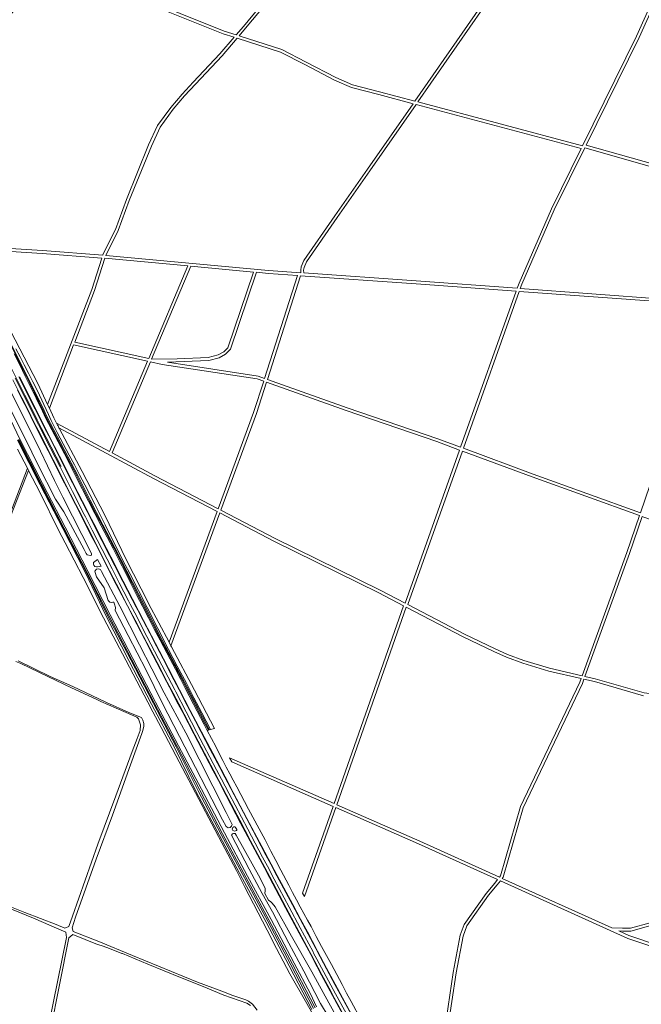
# Model space of a CAD drawing. Header units: metres. Extents: x 168032 to 180145, y 382923 to 399665.
# Tile 18 of 256: x 178436 to 179068, y 384067 to 385066. Entities that reach past the tile are written whole.
import ezdxf

# ---------------------------------------------------------------- set-up
doc = ezdxf.new("R2010")
doc.units = ezdxf.units.M
for name, color, linetype, lineweight in [('B-WE-GR-BEPLANTING_CULTUUR_BOSPLANTSOEN-GV', 8, 'Continuous', 18), ('B-WE-GR-BOS_NAALD-GV', 8, 'Continuous', 18), ('B-WE-OG-WATER_SLOOT-GV', 8, 'Continuous', 18), ('B-WE-OG-WEG-GV', 8, 'Continuous', 18), ('B-WE-VH-ONVERHARD-GV', 8, 'Continuous', 18), ('B-WE-VH-VERHARDING_FUNDERING_ZAND-GV', 8, 'Continuous', 18), ('B-WE-VW-MARKERING_PICTOGRAM-G', 8, 'Continuous', 18)]:
    doc.layers.add(name, color=color, linetype=linetype, lineweight=lineweight)

msp = doc.modelspace()

# ---------------------------------------------------------------- linework, layer by layer
at = {"layer": 'B-WE-GR-BEPLANTING_CULTUUR_BOSPLANTSOEN-GV', "flags": 128}
for points in [[(178432.583, 384732.162), (178436.815, 384724.039), (178441.009, 384715.897), (178445.378, 384707.317), (178449.705, 384698.716), (178453.991, 384690.095), (178465.556, 384665.504), (178468.483, 384659.384), (178471.46, 384653.289), (178474.487, 384647.219), (178477.435, 384641.425), (178480.43, 384635.655), (178483.47, 384629.909), (178486.555, 384624.187), (178491.898, 384614.18), (178497.201, 384604.152), (178502.465, 384594.103), (178507.591, 384584.224), (178512.678, 384574.325), (178517.727, 384564.407), (178523.185, 384553.257), (178528.695, 384542.133), (178534.255, 384531.035), (178538.836, 384521.986), (178543.451, 384512.955), (178548.099, 384503.942), (178556.972, 384486.714), (178565.821, 384469.474), (178576.706, 384448.186), (178587.555, 384426.88), (178596.431, 384410.055), (178605.299, 384393.232), (178613.327, 384377.863), (178621.299, 384362.466), (178630.067, 384345.574), (178634.065, 384346.573), (178613.77, 384385.43), (178590.47, 384429.49), (178589.903, 384430.57), (178588.023, 384434.147), (178567.321, 384473.544), (178567.17, 384473.83), (178544.43, 384518.11), (178522.68, 384563.18), (178499.66, 384607.4), (178476.42, 384651.61), (178476.208, 384652.018), (178475.285, 384653.797), (178474.885, 384654.569), (178473.764, 384656.73), (178471.04, 384661.98), (178466.477, 384671.809), (178464.746, 384675.538), (178454.89, 384696.77), (178431.94, 384741.13)], [(178733.021, 384061.396), (178709.943, 384105.752), (178686.564, 384149.986), (178662.52, 384193.905), (178639.294, 384238.183), (178615.714, 384282.275), (178593.725, 384327.208), (178570.312, 384371.226), (178547.311, 384415.621), (178524.399, 384460.062), (178502.967, 384505.265), (178480.068, 384549.713), (178457.125, 384594.138), (178434.077, 384639.216)], [(178434.22, 384630.31), (178444.201, 384610.858), (178444.95, 384609.399), (178445.413, 384608.497), (178457.09, 384585.74), (178475.95, 384547.98), (178482.657, 384535.005), (178500.75, 384500), (178521.61, 384459.16), (178544.09, 384416.12), (178566.37, 384373.362), (178571.53, 384363.46), (178579.925, 384347.636), (178595.01, 384319.2), (178618.27, 384275.04), (178641.63, 384230.72), (178656.46, 384202.37), (178664.79, 384186.43), (178687.64, 384141.89), (178697.338, 384123.383), (178710.79, 384097.71), (178727.835, 384067.436), (178760.01, 384010.29)]]:
    msp.add_lwpolyline(points, dxfattribs=at)
at = {"layer": 'B-WE-GR-BOS_NAALD-GV', "flags": 128}
msp.add_lwpolyline([(178472.015, 385125.358), (178554.573, 385090.691), (178644.178, 385054.728), (178656.215, 385050.852), (178663.56, 385059.447), (178695.654, 385098.178), (178720.123, 385130.334), (178749.895, 385172.092), (178754.73, 385177.478), (178758.994, 385180.318), (178764.365, 385183.458), (178776.076, 385189.189), (178820.207, 385207.358), (178824.435, 385209.283), (178710.227, 385265.638)], dxfattribs=at)
for points in [[(178827.824, 385207.611), (178827.337, 385207.307), (178821.4, 385204.605), (178777.308, 385186.452), (178765.783, 385180.812), (178760.584, 385177.772), (178756.709, 385175.192), (178752.24, 385170.213), (178722.539, 385128.554), (178698.004, 385096.312), (178665.855, 385057.515), (178659.31, 385049.856), (178702.45, 385035.965), (178727.331, 385023.276), (178757.432, 385007.665), (178774.295, 385000.14), (178801.793, 384993.134), (178837.637, 384983.6), (178904.263, 385079.374), (178950.355, 385146.614), (178836.982, 385203.092)], [(178329.146, 384953.499), (178328.54, 384952.74), (178343.95, 384919.67), (178364.64, 384874.53), (178378.512, 384846.211), (178383.228, 384836.584), (178459.548, 384831.899), (178520.719, 384827.152), (178520.969, 384827.935), (178533.65, 384853.384), (178544.884, 384883.613), (178567.315, 384939.122), (178576.384, 384958.759), (178589.85, 384977.231), (178601.387, 384990.781), (178612.65, 385002.791), (178639.655, 385031.475), (178654.103, 385048.381), (178643.158, 385051.905), (178553.433, 385087.916), (178470.01, 385122.946), (178421.646, 385064.752), (178367.507, 385000.063), (178348.318, 384977.225)], [(178773.306, 384997.296), (178756.129, 385004.961), (178725.959, 385020.608), (178701.301, 385033.183), (178657.197, 385047.384), (178641.889, 385029.471), (178614.836, 385000.737), (178603.625, 384988.781), (178592.208, 384975.372), (178578.983, 384957.232), (178570.069, 384937.93), (178547.681, 384882.528), (178536.406, 384852.189), (178523.805, 384826.901), (178689.214, 384811.63), (178721.89, 384809.319), (178721.75, 384811.975), (178722.304, 384815.435), (178724.945, 384821.827), (178756.431, 384867.017), (178789.656, 384914.589), (178835.815, 384980.98), (178801.037, 384990.231)], [(178384.745, 384833.486), (178387.997, 384826.848), (178409.04, 384785.56), (178431.94, 384741.13), (178454.89, 384696.77), (178464.746, 384675.538), (178509.596, 384792.318), (178519.781, 384824.216), (178459.34, 384828.906)], [(178512.428, 384791.323), (178492.267, 384738.839), (178567.413, 384722.367), (178606.989, 384816.208), (178522.854, 384823.976)]]:
    msp.add_lwpolyline(points, close=True, dxfattribs=at)
at = {"layer": 'B-WE-OG-WATER_SLOOT-GV', "flags": 128}
for points in [[(178426.459, 384737.878), (178442.823, 384704.68), (178446.541, 384697.338), (178460.296, 384669.125), (178463.417, 384662.365), (178494.786, 384602.406), (178507.091, 384578.043), (178513.521, 384565.518), (178519.984, 384553.005), (178532.258, 384529.872), (178538.527, 384517.753), (178556.098, 384483.052), (178562.238, 384471.317), (178579.792, 384436.682), (178590.082, 384417.365), (178605.198, 384388.945), (178609.572, 384380.417), (178624.835, 384351.209), (178628.041, 384345.067), (178628.939, 384345.292), (178625.633, 384351.626), (178610.462, 384380.873), (178606.088, 384389.401), (178590.965, 384417.835), (178580.675, 384437.152), (178563.036, 384471.735), (178556.896, 384483.47), (178539.149, 384518.075), (178532.879, 384530.194), (178520.873, 384553.464), (178514.41, 384565.977), (178507.983, 384578.494), (178495.678, 384602.857), (178464.325, 384662.784), (178461.204, 384669.544), (178447.344, 384697.744), (178443.626, 384705.086), (178427.173, 384738.239)], [(178430.754, 384727.073), (178436.409, 384715.684), (178442.02, 384704.273), (178445.738, 384696.931), (178449.4, 384689.56), (178453.006, 384682.162), (178456.22, 384675.445), (178459.388, 384668.706), (178462.509, 384661.946), (178482.02, 384625.535), (178493.893, 384601.955), (178506.198, 384577.592), (178512.633, 384565.059), (178519.096, 384552.546), (178525.132, 384540.926), (178531.192, 384529.321), (178537.461, 384517.202), (178543.676, 384505.054), (178549.379, 384493.787), (178555.035, 384482.496), (178561.175, 384470.761), (178567.268, 384459.002), (178573.111, 384447.618), (178578.91, 384436.212), (178589.2, 384416.895), (178594.531, 384406.938), (178599.799, 384396.948), (178604.219, 384388.443), (178608.593, 384379.915), (178612.92, 384371.363), (178623.771, 384350.654), (178626.844, 384344.768), (178628.041, 384345.067), (178624.835, 384351.209), (178609.572, 384380.417), (178605.198, 384388.945), (178590.082, 384417.365), (178579.792, 384436.682), (178562.238, 384471.317), (178556.098, 384483.052), (178538.527, 384517.753), (178532.258, 384529.872), (178519.984, 384553.005), (178513.521, 384565.518), (178507.091, 384578.043), (178494.786, 384602.406), (178463.417, 384662.365), (178460.296, 384669.125), (178446.541, 384697.338), (178442.823, 384704.68), (178426.459, 384737.878)], [(178427.173, 384738.239), (178443.626, 384705.086), (178447.344, 384697.744), (178461.204, 384669.544), (178464.325, 384662.784), (178495.678, 384602.857), (178507.983, 384578.494), (178514.41, 384565.977), (178520.873, 384553.464), (178532.879, 384530.194), (178539.149, 384518.075), (178556.896, 384483.47), (178563.036, 384471.735), (178580.675, 384437.152), (178590.965, 384417.835), (178606.088, 384389.401), (178610.462, 384380.873), (178625.633, 384351.626), (178628.939, 384345.292), (178630.067, 384345.574), (178621.299, 384362.466), (178613.327, 384377.863), (178605.299, 384393.232), (178596.431, 384410.055), (178587.555, 384426.88), (178576.706, 384448.186), (178565.821, 384469.474), (178556.972, 384486.714), (178548.099, 384503.942), (178543.451, 384512.955), (178538.836, 384521.986), (178534.255, 384531.035), (178528.695, 384542.133), (178523.185, 384553.257), (178517.727, 384564.407), (178512.678, 384574.325), (178507.591, 384584.224), (178502.465, 384594.103), (178497.201, 384604.152), (178491.898, 384614.18), (178486.555, 384624.187), (178483.47, 384629.909), (178480.43, 384635.655), (178477.435, 384641.425), (178474.487, 384647.219), (178471.46, 384653.289), (178468.483, 384659.384), (178465.556, 384665.504), (178453.991, 384690.095), (178449.705, 384698.716), (178445.378, 384707.317), (178441.009, 384715.897), (178436.815, 384724.039), (178432.583, 384732.162)], [(178737.941, 384064.008), (178731.613, 384077.251), (178715.099, 384108.443), (178691.657, 384152.761), (178667.734, 384196.667), (178644.331, 384240.851), (178620.928, 384285.036), (178597.525, 384329.221), (178574.223, 384373.242), (178551.311, 384417.683), (178528.398, 384462.124), (178505.455, 384506.549), (178482.512, 384550.975), (178459.569, 384595.4), (178436.597, 384640.436), (178414.804, 384685.437)], [(178434.077, 384639.216), (178457.125, 384594.138), (178480.068, 384549.713), (178502.967, 384505.265), (178524.399, 384460.062), (178547.311, 384415.621), (178570.312, 384371.226), (178593.725, 384327.208), (178615.714, 384282.275), (178639.294, 384238.183), (178662.52, 384193.905), (178686.564, 384149.986), (178709.943, 384105.752), (178733.021, 384061.396)], [(178734.708, 384062.269), (178711.63, 384106.625), (178688.32, 384150.943), (178664.553, 384194.982), (178641.061, 384239.12), (178617.57, 384283.258), (178595.404, 384328.098), (178572.134, 384372.165), (178549.088, 384416.538), (178525.732, 384460.75), (178503.767, 384505.678), (178480.868, 384550.126), (178457.925, 384594.551), (178434.887, 384639.608)], [(178434.887, 384639.608), (178457.925, 384594.551), (178480.868, 384550.126), (178503.767, 384505.678), (178525.732, 384460.75), (178549.088, 384416.538), (178572.134, 384372.165), (178595.404, 384328.098), (178617.57, 384283.258), (178641.061, 384239.12), (178664.553, 384194.982), (178688.32, 384150.943), (178711.63, 384106.625), (178734.708, 384062.269)], [(178435.517, 384639.913), (178458.414, 384594.804), (178481.357, 384550.378), (178504.389, 384505.999), (178527.065, 384461.437), (178549.977, 384416.996), (178572.89, 384372.555), (178596.199, 384328.519), (178619.16, 384284.1), (178642.475, 384239.869), (178665.878, 384195.684), (178689.637, 384151.661), (178713.406, 384107.545), (178736.389, 384063.068)], [(178736.389, 384063.068), (178713.406, 384107.545), (178689.637, 384151.661), (178665.878, 384195.684), (178642.475, 384239.869), (178619.16, 384284.1), (178596.199, 384328.519), (178572.89, 384372.555), (178549.977, 384416.996), (178527.065, 384461.437), (178504.389, 384505.999), (178481.357, 384550.378), (178458.414, 384594.804), (178435.517, 384639.913)]]:
    msp.add_lwpolyline(points, dxfattribs=at)
at = {"layer": 'B-WE-OG-WEG-GV', "flags": 128}
for points in [[(178782.901, 384051.317), (178773.121, 384069.388), (178768.407, 384078.105), (178763.714, 384086.836), (178758.351, 384096.881), (178753.016, 384106.943), (178747.999, 384116.096), (178743.027, 384125.275), (178737.63, 384135.368), (178732.288, 384145.491), (178728.583, 384152.124), (178724.925, 384158.783), (178721.315, 384165.468), (178717.429, 384172.796), (178713.6, 384180.154), (178709.829, 384187.542), (178701.635, 384202.927), (178696.597, 384212.579), (178691.525, 384222.214), (178685.544, 384233.476), (178679.517, 384244.713), (178668.838, 384264.904), (178656.959, 384287.466), (178653.324, 384294.09), (178649.733, 384300.738), (178646.186, 384307.41), (178642.562, 384314.339), (178638.985, 384321.292), (178635.456, 384328.27), (178626.844, 384344.768), (178623.771, 384350.654), (178612.92, 384371.363), (178608.593, 384379.915), (178604.219, 384388.443), (178599.799, 384396.948), (178594.531, 384406.938), (178589.2, 384416.895), (178578.91, 384436.212), (178573.111, 384447.618), (178567.268, 384459.002), (178561.175, 384470.761), (178555.035, 384482.496), (178549.379, 384493.787), (178543.676, 384505.054), (178537.461, 384517.202), (178531.192, 384529.321), (178525.132, 384540.926), (178519.096, 384552.546), (178512.633, 384565.059), (178506.198, 384577.592), (178493.893, 384601.955), (178482.02, 384625.535), (178462.509, 384661.946), (178459.388, 384668.706), (178456.22, 384675.445), (178453.006, 384682.162), (178449.4, 384689.56), (178445.738, 384696.931), (178442.02, 384704.273), (178436.409, 384715.684), (178430.754, 384727.073)], [(178436.127, 384703.707), (178444.828, 384686.288), (178452.375, 384671.255), (178457.065, 384662.001), (178461.718, 384652.884), (178471.724, 384633.11), (178481.46, 384613.965), (178485.551, 384605.888), (178490.504, 384596.118), (178505.199, 384567.236), (178507.012, 384563.692), (178513.904, 384550.294), (178519.944, 384538.616), (178533.52, 384511.864), (178541.564, 384496.212), (178550.945, 384478.068), (178552.644, 384474.776), (178557.003, 384466.242), (178562.228, 384456.219), (178582.387, 384417.391), (178587.485, 384407.553), (178598.74, 384386.002), (178609.65, 384365.074), (178620.906, 384343.441), (178632.387, 384321.637), (178645.119, 384297.444), (178653.341, 384281.741), (178667.186, 384255.416), (178682.376, 384226.809), (178691.785, 384209.053), (178697.999, 384197.352), (178713.655, 384167.877), (178721.648, 384152.977), (178728.556, 384140.079), (178738.85, 384120.78), (178748.123, 384103.369), (178756.927, 384087.035), (178766.721, 384069.006), (178786.271, 384032.794)], [(178414.804, 384685.437), (178436.597, 384640.436), (178459.569, 384595.4), (178482.512, 384550.975), (178505.455, 384506.549), (178528.398, 384462.124), (178551.311, 384417.683), (178574.223, 384373.242), (178597.525, 384329.221), (178620.928, 384285.036), (178644.331, 384240.851), (178667.734, 384196.667), (178691.657, 384152.761), (178715.099, 384108.443), (178731.613, 384077.251), (178737.941, 384064.008)], [(178766.948, 384051.907), (178758.455, 384067.605), (178743.038, 384096.253), (178733.978, 384113.208), (178731.932, 384117.085), (178720.319, 384138.841), (178706.485, 384164.709), (178690.051, 384195.565), (178684.906, 384205.383), (178680.161, 384214.167), (178660.751, 384250.62), (178646.197, 384278.477), (178638.138, 384293.777), (178632.946, 384303.579), (178613.229, 384341.17), (178601.914, 384362.899), (178597.422, 384371.443), (178594.412, 384377.282), (178591.792, 384382.21), (178585.387, 384394.366), (178575.658, 384413.313), (178571.621, 384421.038), (178563.343, 384436.944), (178555.209, 384452.65), (178545.733, 384471.211), (178534.475, 384492.953), (178527.304, 384506.803), (178519.664, 384521.868), (178513.269, 384534.486), (178508.38, 384543.758), (178500.121, 384560.163), (178493.037, 384573.929), (178487.649, 384584.447), (178483.751, 384592.125), (178480.349, 384598.779), (178474.276, 384610.691), (178465.337, 384628.41), (178459.334, 384640.13), (178454.694, 384649.306), (178452.887, 384652.997), (178450.19, 384658.29), (178444.822, 384669.014), (178438.256, 384682.061), (178434.008, 384690.183)], [(178757.582, 384041.711), (178742.004, 384067.359), (178724.888, 384100.176), (178709.797, 384128.577), (178693.241, 384160.56), (178682.672, 384179.21), (178669.525, 384203.888), (178651.621, 384238.309), (178652.341, 384239.718), (178653.649, 384240.224), (178655.04, 384239.998), (178656.384, 384238.337), (178680.447, 384194.615), (178685.761, 384184.074), (178685.635, 384181.879), (178685.397, 384179.498), (178685.459, 384179.115), (178688.978, 384172.478), (178691.444, 384170.597), (178692.832, 384169.352), (178695.871, 384165.474), (178712.568, 384135.682), (178733.04, 384099.804), (178750.244, 384068.023), (178765.9, 384040.193)]]:
    msp.add_lwpolyline(points, dxfattribs=at)
for points in [[(178481.045, 384566.64), (178472.847, 384579.596), (178454.919, 384614.521), (178442.631, 384639.871), (178427.861, 384669.044), (178420.882, 384687.267), (178421.823, 384688.969), (178423.916, 384689.476), (178425.824, 384689.008), (178427.042, 384688.211), (178428.807, 384685.895), (178443.954, 384655.545), (178457.345, 384628.106), (178471.563, 384598.355), (178480.245, 384581.604), (178509.445, 384524.355), (178509.37, 384522.6), (178507.814, 384522.183), (178505.068, 384523.066), (178504.011, 384524.161), (178501.758, 384528.283)], [(178515.517, 384518.282), (178518.955, 384511.624), (178517.102, 384511.034), (178515.46, 384510.694), (178514.445, 384510.802), (178512.594, 384511.221), (178511.815, 384512.315), (178511.45, 384513.272), (178511.399, 384514.229), (178511.42, 384515.07)], [(178642.265, 384253.858), (178598.641, 384338.541), (178581.085, 384372.742), (178564.681, 384405.843), (178546.467, 384441.196), (178533.493, 384466.495), (178533.595, 384469.365), (178532.775, 384472.899), (178531.921, 384474.897), (178530.921, 384474.991), (178529.288, 384474.725), (178527.826, 384474.948), (178526.058, 384476.703), (178522.268, 384489.535), (178514.44, 384500.582), (178512.883, 384504.871), (178512.727, 384506.491), (178514.329, 384508.302), (178516.27, 384508.723), (178518.363, 384507.94), (178519.557, 384506.161), (178538.15, 384470.719), (178558.049, 384431.729), (178583.23, 384382.852), (178605.206, 384342.429), (178646.191, 384261.374), (178652.319, 384249.108), (178651.538, 384247.462), (178650.021, 384246.106), (178648.074, 384245.882), (178646.103, 384247.128)], [(178656.889, 384243.849), (178656.89, 384243.49), (178656.62, 384242.97), (178655.47, 384242.622), (178654.546, 384242.574), (178653.684, 384242.77), (178652.959, 384243.138), (178652.438, 384243.756), (178652.311, 384244.361), (178652.801, 384246.115), (178653.912, 384246.755), (178654.831, 384247.003), (178655.3, 384246.83), (178655.615, 384246.233), (178656.851, 384244.04)]]:
    msp.add_lwpolyline(points, close=True, dxfattribs=at)
at = {"layer": 'B-WE-VH-ONVERHARD-GV', "flags": 128}
for points in [[(178695.654, 385098.178), (178663.56, 385059.447), (178656.215, 385050.852), (178644.178, 385054.728), (178554.573, 385090.691)], [(178904.263, 385079.374), (178837.637, 384983.6), (178801.793, 384993.134), (178774.295, 385000.14), (178757.432, 385007.665), (178727.331, 385023.276), (178702.45, 385035.965), (178659.31, 385049.856), (178665.855, 385057.515), (178698.004, 385096.312)], [(178553.433, 385087.916), (178643.158, 385051.905), (178654.103, 385048.381), (178639.655, 385031.475), (178612.65, 385002.791), (178601.387, 384990.781), (178589.85, 384977.231), (178576.384, 384958.759), (178567.315, 384939.122), (178544.884, 384883.613), (178533.65, 384853.384), (178520.969, 384827.935), (178520.719, 384827.152), (178459.548, 384831.899), (178383.228, 384836.584)], [(179078.313, 385083.895), (179062.789, 385049.527), (179008.003, 384938.284), (178840.72, 384982.78), (178906.731, 385077.669)], [(179081.339, 384919.199), (179011.637, 384938.873), (179065.48, 385048.202), (179081.002, 385082.557)], [(178384.745, 384833.486), (178459.34, 384828.906), (178519.781, 384824.216), (178509.596, 384792.318), (178464.746, 384675.538), (178466.477, 384671.809), (178491.179, 384736.006), (178566.227, 384719.556), (178527.579, 384627.915), (178473.764, 384656.73), (178474.885, 384654.569), (178475.285, 384653.797), (178476.208, 384652.018), (178572.306, 384600.564), (178636.897, 384566.85), (178588.023, 384434.147), (178589.903, 384430.57), (178639.579, 384565.45), (178694.592, 384536.736), (178801.209, 384484.393), (178826.253, 384471.324), (178755.61, 384270.445), (178649.594, 384317.01), (178651.834, 384312.75), (178754.612, 384267.606), (178723.643, 384179.544), (178725.615, 384176.109), (178757.366, 384266.397), (178841.393, 384229.489), (178921.715, 384193.272), (178919.064, 384189.674), (178910.234, 384179.279), (178887.944, 384147.791), (178883.759, 384136.714), (178876.713, 384099.068), (178868.013, 384041.541)], [(179076.533, 384149.543), (179056.563, 384144.073), (179048.717, 384144.017), (179037.766, 384144.235), (178926.333, 384194.48), (178927.265, 384195.744), (178947.681, 384266.259), (179007.923, 384392.447), (179009.463, 384396.692), (179020.001, 384394.271), (179069.873, 384379.756)]]:
    msp.add_lwpolyline(points, dxfattribs=at)
for points in [[(178773.306, 384997.296), (178801.037, 384990.231), (178835.815, 384980.98), (178789.656, 384914.589), (178756.431, 384867.017), (178724.945, 384821.827), (178722.304, 384815.435), (178721.75, 384811.975), (178721.89, 384809.319), (178689.214, 384811.63), (178523.805, 384826.901), (178536.406, 384852.189), (178547.681, 384882.528), (178570.069, 384937.93), (178578.983, 384957.232), (178592.208, 384975.372), (178603.625, 384988.781), (178614.836, 385000.737), (178641.889, 385029.471), (178657.197, 385047.384), (178701.301, 385033.183), (178725.959, 385020.608), (178756.129, 385004.961)], [(178792.117, 384912.874), (178838.899, 384980.16), (179006.651, 384935.54), (178976.508, 384874.333), (178943.516, 384798.678), (178941.676, 384793.514), (178839.183, 384801.022), (178724.905, 384809.105), (178724.763, 384811.815), (178725.211, 384814.614), (178727.593, 384820.38), (178758.891, 384865.301)], [(179010.289, 384936.136), (179080.502, 384916.318), (179195.056, 384882.077), (179150.324, 384802.928), (179139.453, 384777.229), (179137.413, 384777.418), (179090.074, 384782.644), (178944.78, 384793.287), (178946.307, 384797.574), (178979.23, 384873.07)], [(178512.428, 384791.323), (178522.854, 384823.976), (178606.989, 384816.208), (178567.413, 384722.367), (178492.267, 384738.839)], [(178570.393, 384721.714), (178610.123, 384815.919), (178673.727, 384810.047), (178647.788, 384733.277), (178643.557, 384729.137), (178637.95, 384725.858), (178627.859, 384723.205), (178596.177, 384721.925)], [(178676.798, 384809.764), (178688.938, 384808.643), (178718.645, 384806.541), (178685.083, 384702.099), (178678.401, 384704.482), (178586.384, 384718.527), (178628.306, 384720.221), (178639.11, 384723.061), (178645.391, 384726.734), (178650.4, 384731.636)], [(178721.726, 384806.323), (178838.968, 384798.03), (178940.632, 384790.583), (178884.206, 384632.204), (178860.935, 384640.782), (178768.964, 384672.183), (178687.91, 384701.091)], [(179138.226, 384774.33), (179135.541, 384767.982), (179119.7, 384720.299), (179066.764, 384565.708), (178957.96, 384605.018), (178887.021, 384631.167), (178943.735, 384790.355), (179089.855, 384779.652)], [(178677.664, 384701.56), (178684.164, 384699.241), (178673.948, 384667.449), (178637.943, 384569.688), (178573.708, 384603.216), (178530.235, 384626.493), (178569.208, 384718.903), (178581.055, 384716.306)], [(178767.975, 384669.35), (178859.931, 384637.955), (178883.199, 384629.378), (178827.806, 384473.898), (178802.564, 384487.07), (178695.947, 384539.413), (178640.624, 384568.289), (178676.785, 384666.471), (178686.992, 384698.233)], [(178956.932, 384602.2), (179065.792, 384562.87), (179052.929, 384525.305), (179007.548, 384400.21), (178974.558, 384407.788), (178948.269, 384415.761), (178931.946, 384421.799), (178919.314, 384427.443), (178887.96, 384442.507), (178830.491, 384472.496), (178886.014, 384628.34)], [(179221.285, 384507.446), (179240.948, 384497.364), (179323.261, 384466.687), (179313.383, 384439.505), (179302.859, 384391.85), (179205.286, 384380.27), (179164.841, 384372.585), (179144.755, 384373.217), (179070.486, 384382.702), (179020.757, 384397.176), (179010.494, 384399.533), (179055.758, 384524.307), (179068.614, 384561.85), (179070.186, 384561.282), (179162.733, 384529.133)], [(178973.786, 384404.887), (179006.517, 384397.369), (179005.153, 384393.608), (178944.974, 384267.551), (178924.532, 384197.093), (178923.536, 384195.742), (178842.599, 384232.236), (178758.364, 384269.235), (178828.94, 384469.922), (178886.616, 384439.824), (178918.052, 384424.721), (178930.812, 384419.02), (178947.312, 384412.916)], [(178921.417, 384187.811), (178924.513, 384192.01), (179054.023, 384133.614), (179144.646, 384103.099), (179131.597, 384085.514), (179090.734, 384011.595), (179086.923, 383998.779), (179084.251, 383988.307), (179019.079, 383992.049), (178874.58, 384009.312), (178853.52, 384016.643), (178857.744, 384021.838), (178861.722, 384026.477), (178865.728, 384032.504), (178870.882, 384040.452), (178879.671, 384098.568), (178886.659, 384135.902), (178890.615, 384146.371), (178912.606, 384177.438)], [(179141.663, 384153.113), (179153.203, 384149.932), (179165.544, 384145.954), (179148.68, 384108.535), (179146.526, 384105.632), (179055.121, 384136.41), (179044.729, 384141.096), (179048.698, 384141.017), (179056.977, 384141.076), (179077.367, 384146.661), (179101.781, 384154.1), (179108.675, 384155.041), (179116.172, 384155.573), (179123.378, 384155.16), (179130.745, 384153.958)]]:
    msp.add_lwpolyline(points, close=True, dxfattribs=at)
at = {"layer": 'B-WE-VH-VERHARDING_FUNDERING_ZAND-GV', "flags": 128}
for points in [[(178420.952, 384546.321), (178445.413, 384608.497), (178444.95, 384609.399), (178444.201, 384610.858), (178419.76, 384546.967)], [(178432.465, 384414.805), (178437.7, 384412.503), (178465.065, 384399.336), (178488.931, 384387.802), (178514.688, 384376.047), (178518.863, 384374.195), (178549.95, 384360.405), (178555.277, 384358.274), (178557.004, 384356.547), (178557.665, 384354.453), (178558.988, 384350.448), (178558.62, 384344.57), (178555.718, 384336.561), (178550.648, 384323.187), (178534.115, 384278.218), (178515.892, 384229.133), (178489.88, 384156.241), (178486.279, 384145.587), (178482.148, 384144.084), (178473.39, 384147.563), (178441.612, 384159.901), (178428.043, 384165.17)], [(178677.475, 384060.816), (178672.723, 384066.979), (178668.615, 384069.916), (178666.004, 384071.295), (178652.935, 384075.613), (178641.567, 384080.142), (178617.027, 384089.309), (178551.024, 384116.194), (178516.736, 384130.345), (178490.758, 384140.664), (178489.595, 384144.466), (178493.196, 384155.121), (178514.055, 384214.143), (178530.514, 384258.819), (178548.884, 384309.667), (178560.494, 384341.704), (178561.596, 384344.497), (178562.588, 384348.869), (178562.515, 384351.844), (178561.596, 384355.041), (178559.933, 384357.814), (178547.282, 384363.013), (178524.692, 384373.098), (178509.587, 384380.117), (178490.315, 384389.174), (178467.202, 384399.528), (178434.665, 384415.47)], [(178428.052, 384163.264), (178450.238, 384154.166), (178476.193, 384142.852), (178483.357, 384140.047), (178483.751, 384134.331), (178470.525, 384067.758), (178457.299, 384001.773)], [(178458.327, 383992.662), (178486.25, 384134.037), (178490.178, 384137.376), (178515.286, 384127.543), (178519.01, 384126.36), (178525.907, 384124.134), (178540.075, 384118.23), (178540.875, 384118.097), (178566.435, 384107.456), (178599.665, 384093.982), (178622.727, 384084.761), (178643.541, 384076.018), (178666.973, 384067.981), (178670.749, 384065.454)]]:
    msp.add_lwpolyline(points, dxfattribs=at)
at = {"layer": 'B-WE-VW-MARKERING_PICTOGRAM-G', "flags": 128}
for points in [[(178384.762, 384798.078), (178391.99, 384783.791), (178398.962, 384770.052), (178411.012, 384746.015), (178413.715, 384740.644), (178420.608, 384726.947), (178425.728, 384716.764), (178441.675, 384684.931), (178449.602, 384669.261), (178454.215, 384660.097), (178458.657, 384651.303), (178463.329, 384642.055), (178478.332, 384612.536)], [(178769.848, 384053.804), (178757.108, 384077.381), (178738.216, 384112.526), (178734.908, 384118.675), (178734.266, 384119.868), (178721.155, 384144.416), (178710, 384165.323), (178694.908, 384193.827), (178687.903, 384206.975), (178683.016, 384216.148), (178667.952, 384244.549), (178648.645, 384281.146), (178641.159, 384295.367), (178636.214, 384304.761), (178616.39, 384342.54), (178605.375, 384363.564), (178594.803, 384383.945), (178593.862, 384385.759), (178577.303, 384417.464), (178565.553, 384440.063), (178553.198, 384464.012), (178548.706, 384472.724), (178546.959, 384476.113), (178537.543, 384494.41), (178530.226, 384508.666), (178510.07, 384548.103), (178503.115, 384561.71), (178501.973, 384563.941), (178490.091, 384587.198), (178483.553, 384600.014), (178477.397, 384612.156), (178462.363, 384641.759), (178457.772, 384650.853), (178453.271, 384659.77), (178440.481, 384685.095), (178431.848, 384702.295)], [(178774.947, 384052.799), (178756.547, 384086.78), (178748.01, 384102.667), (178738.436, 384120.558), (178737.024, 384123.196), (178713.313, 384167.648), (178697.593, 384197.237), (178691.433, 384208.84), (178686.481, 384218.168), (178676.757, 384236.423), (178667.02, 384254.827), (178660.186, 384267.769), (178644.706, 384297.236), (178639.501, 384307.144), (178629.934, 384325.318), (178620.273, 384343.717), (178614.849, 384354.137), (178606.585, 384370.015), (178599.736, 384383.153), (178598.371, 384385.754), (178592.914, 384396.145), (178587.101, 384407.314), (178581.933, 384417.227), (178575.163, 384430.274), (178568.408, 384443.329), (178561.606, 384456.433), (178556.21, 384466.815), (178553.462, 384472.212), (178552.249, 384474.569), (178550.628, 384477.721), (178541.23, 384496.006), (178533.094, 384511.72), (178527.726, 384522.307), (178519.881, 384537.684), (178513.495, 384550.183), (178506.656, 384563.526), (178504.918, 384566.918), (178499.527, 384577.509), (178490.115, 384595.96), (178484.752, 384606.537), (178480.76, 384614.324), (178471.324, 384632.952), (178465.889, 384643.689), (178461.352, 384652.673), (178456.72, 384661.846), (178452.192, 384670.731), (178444.419, 384686.24), (178435.67, 384703.581)], [(178429.27, 384700.737), (178438.534, 384682.313), (178445.168, 384669.173), (178450.55, 384658.488), (178453.169, 384653.267), (178455.081, 384649.484), (178459.718, 384640.309), (178465.681, 384628.605), (178474.637, 384610.942), (178479.994, 384600.379), (178483.942, 384592.64), (178488.054, 384584.593), (178493.389, 384574.121), (178499.025, 384563.098), (178500.434, 384560.335), (178508.187, 384545.133), (178513.608, 384534.637), (178518.914, 384524.15), (178527.733, 384506.863), (178534.824, 384493.101), (178544.622, 384474.051), (178546.021, 384471.358), (178551.442, 384460.919), (178555.531, 384452.899), (178562.262, 384439.923), (178571.911, 384421.36), (178575.941, 384413.627), (178586.245, 384393.851), (178592.16, 384382.535), (178597.898, 384371.557), (178603.346, 384361.046), (178614.218, 384340.241), (178633.405, 384303.717), (178638.51, 384293.972), (178646.007, 384279.661), (178659.822, 384253.447), (178670.898, 384232.574), (178680.587, 384214.379), (178685.262, 384205.556), (178690.319, 384196.012), (178707, 384164.56), (178730.659, 384120.225), (178732.255, 384117.258), (178743.367, 384096.595), (178752.237, 384080.072), (178755.911, 384073.252), (178767.178, 384052.42)]]:
    msp.add_lwpolyline(points, dxfattribs=at)

doc.saveas('drawing.dxf')
